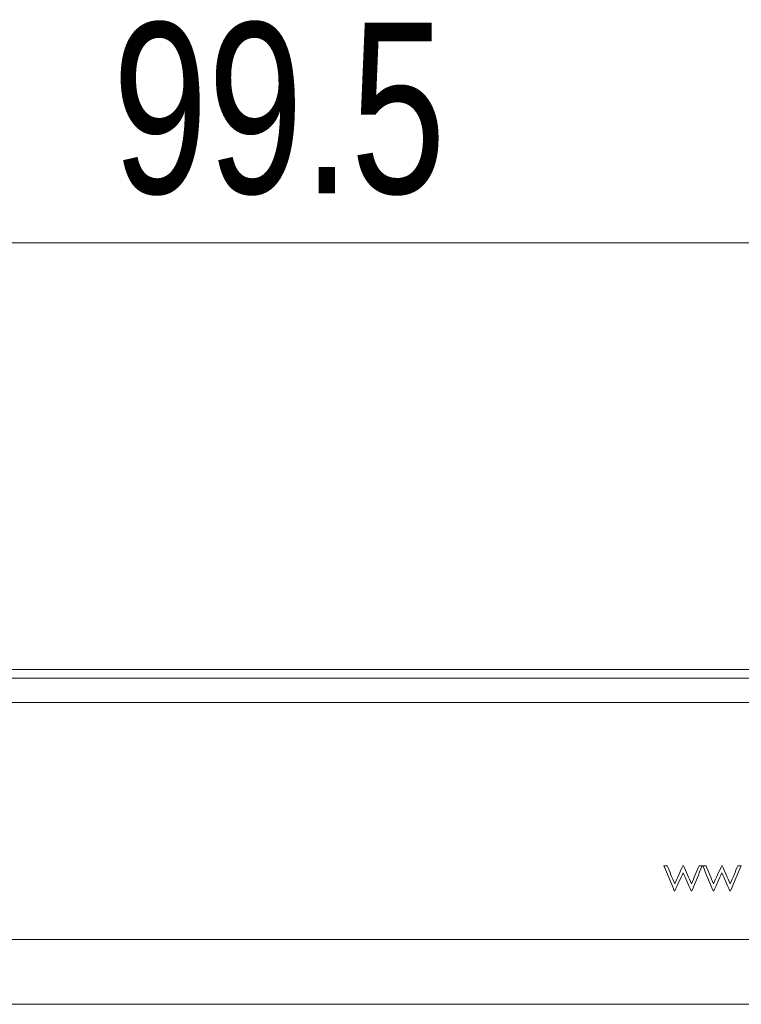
# Model space of a CAD drawing. Header units: millimetres. Extents: x 114 to 390, y 38 to 250.
# Tile 16 of 22: x 284 to 299, y 230 to 250. Entities that reach past the tile are written whole.
import ezdxf

# ---------------------------------------------------------------- set-up
doc = ezdxf.new("R2010")
doc.units = ezdxf.units.MM
doc.styles.add('SLDTEXTSTYLE0', font='TXT', dxfattribs={"width": 0.75})
doc.dimstyles.new('SLDDIMSTYLE0', dxfattribs={"dimtxt": 3.5, "dimasz": 3.302, "dimexe": 0, "dimexo": 0.0625, "dimgap": 0.875, "dimtad": 1, "dimtoh": 1, "dimlfac": 2, "dimzin": 12, "dimdsep": 46, "dimtxsty": 'Standard', "dimblk1": 'CLOSED', "dimblk2": 'CLOSED', "dimsah": 1, "dimcen": 0.09, "dimadec": 0, "dimazin": 0, "dimtfac": 1, "dimtofl": 0, "dimtmove": 0, "dimatfit": 3, "dimldrblk": 'CLOSED', "dimfxl": 0, "dimtolj": 1, "dimtzin": 12, "dimarcsym": 0})

# ---------------------------------------------------------------- blocks, each defined once
blk = doc.blocks.new('_CLOSED')
at = {"color": 0, "linetype": 'ByBlock', "lineweight": -2}
for p, q in [((-1, 0.166667), (0, 0)), ((-1, 0.166667), (-1, -0.166667)), ((0, 0), (-1, -0.166667)), ((0, 0), (-1, 0))]:
    blk.add_line(p, q, dxfattribs=at)
blk = doc.blocks.new('*D3')
at = {"color": 7, "linetype": 'Continuous', "lineweight": 0}
for p, q in [((265.163, 236.607), (265.163, 246.358)), ((314.901, 236.607), (314.901, 246.358)), ((265.163, 245.358), (314.901, 245.358))]:
    blk.add_line(p, q, dxfattribs=at)
at = {"color": 7, "linetype": 'Continuous', "lineweight": 0, "xscale": 3.302, "yscale": 3.302}
for p, rotation in [((265.163, 245.358, 39.095), 180.0000000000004), ((314.901, 245.358, 39.095), 360.0000000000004)]:
    blk.add_blockref('_CLOSED', p, dxfattribs=dict(at, rotation=rotation))
at = {"color": 7, "linetype": 'Continuous', "lineweight": 0, "insert": (286.042, 249.869), "char_height": 3.5, "attachment_point": 1, "style": 'SLDTEXTSTYLE0'}
blk.add_mtext('99.5', dxfattribs=at)

msp = doc.modelspace()

# ---------------------------------------------------------------- linework, layer by layer
at = {"color": 7, "linetype": 'Continuous', "lineweight": 15}
for p, q in [((313.9023, 236.6053), (266.1615, 236.6053)), ((270.0521, 236.4271), (310.0117, 236.4271)), ((310.0117, 235.9239), (270.0521, 235.9239)), ((297.4153, 232.5785), (297.3474, 232.5785)), ((297.748, 232.5785), (297.7373, 232.5785)), ((298.1343, 232.5785), (298.0678, 232.5785)), ((298.2114, 232.5785), (298.1434, 232.5785)), ((298.5441, 232.5785), (298.5333, 232.5785)), ((298.9303, 232.5785), (298.8638, 232.5785)), ((297.5609, 232.0629), (297.5726, 232.0629)), ((297.9056, 232.0629), (297.9188, 232.0629)), ((298.3569, 232.0629), (298.3687, 232.0629)), ((298.7016, 232.0629), (298.7148, 232.0629)), ((270.7819, 231.0629), (309.2819, 231.0629)), ((308.2819, 229.7363), (271.7819, 229.7363))]:
    msp.add_line(p, q, dxfattribs=at)
for points in [[(297.3474, 232.5785), (297.4182, 232.4075), (297.4894, 232.2357), (297.5609, 232.0629)], [(297.569, 232.2077), (297.5176, 232.3317), (297.4664, 232.4553), (297.4153, 232.5785)], [(297.7373, 232.5785), (297.6814, 232.4553), (297.6253, 232.3317), (297.569, 232.2077)], [(297.9127, 232.2077), (297.8576, 232.3317), (297.8027, 232.4553), (297.748, 232.5785)], [(298.0678, 232.5785), (298.0163, 232.4553), (297.9646, 232.3317), (297.9127, 232.2077)], [(297.9188, 232.0629), (297.991, 232.2357), (298.0628, 232.4075), (298.1343, 232.5785)], [(298.1434, 232.5785), (298.2142, 232.4075), (298.2854, 232.2357), (298.3569, 232.0629)], [(298.365, 232.2077), (298.3136, 232.3317), (298.2624, 232.4553), (298.2114, 232.5785)], [(298.5333, 232.5785), (298.4774, 232.4553), (298.4213, 232.3317), (298.365, 232.2077)], [(298.7087, 232.2077), (298.6536, 232.3317), (298.5988, 232.4553), (298.5441, 232.5785)], [(298.8638, 232.5785), (298.8123, 232.4553), (298.7606, 232.3317), (298.7087, 232.2077)], [(298.7148, 232.0629), (298.787, 232.2357), (298.8588, 232.4075), (298.9303, 232.5785)], [(297.5726, 232.0629), (297.6289, 232.187), (297.685, 232.3106), (297.7408, 232.4338)], [(297.7408, 232.4338), (297.7956, 232.3106), (297.8505, 232.187), (297.9056, 232.0629)], [(298.3687, 232.0629), (298.4249, 232.187), (298.481, 232.3106), (298.5369, 232.4338)], [(298.5369, 232.4338), (298.5916, 232.3106), (298.6465, 232.187), (298.7016, 232.0629)]]:
    msp.add_open_spline(points, degree=3, dxfattribs=at)

# ---------------------------------------------------------------- dimensions: what is measured, and where the dimension line sits
at = {"color": 7, "linetype": 'Continuous', "lineweight": 0}
dim = msp.add_linear_dim(base=(314.9009, 245.3576), p1=(265.1629, 235.6066), p2=(314.9009, 235.6066), text='99.5', dimstyle='SLDDIMSTYLE0', dxfattribs=at)
dim.commit()
dim.dimension.update_dxf_attribs({"geometry": '*D3', "text_midpoint": (290.5676, 245.3576), "dimtype": 160})

doc.saveas('drawing.dxf')
